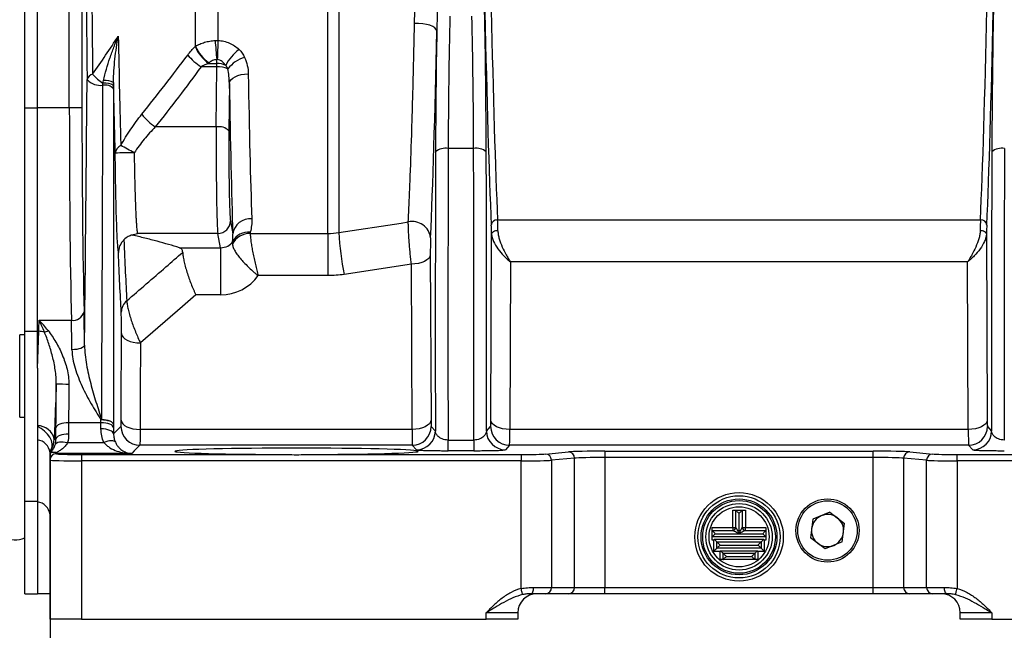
# Model space of a CAD drawing. Header units: millimetres. Extents: x 5 to 589, y 5 to 415.
# Tile 11 of 18: x 387 to 439, y 263 to 295. Entities that reach past the tile are written whole.
import ezdxf

# ---------------------------------------------------------------- set-up
doc = ezdxf.new("R2010")
doc.units = ezdxf.units.MM
doc.layers.add('QUOTE', color=1, linetype='Continuous')

msp = doc.modelspace()

# ---------------------------------------------------------------- linework, layer by layer
at = {"color": 7}
for p, q in [((403.749, 283.658), (403.749, 326.339)), ((404.327, 325.753), (404.327, 283.703)), ((387.766, 290.286), (387.766, 319.044)), ((388.433, 290.286), (388.433, 319.044)), ((390.117, 290.286), (390.117, 319.044)), ((390.783, 319.044), (390.783, 290.286)), ((396.778, 293.525), (396.778, 315.805)), ((397.957, 315.499), (397.957, 293.83)), ((396.756, 293.504), (396.778, 293.525)), ((397.894, 292.444), (397.067, 292.444)), ((397.485, 292.644), (397.464, 292.623)), ((397.464, 292.623), (397.894, 292.623)), ((397.867, 289.272), (397.894, 292.444)), ((397.894, 292.623), (397.897, 292.825)), ((397.894, 292.444), (397.894, 292.623)), ((398.555, 291.57), (398.534, 289.069)), ((387.766, 278.501), (387.766, 290.286)), ((387.766, 290.286), (388.433, 290.286)), ((388.433, 278.501), (388.433, 290.286)), ((390.117, 290.286), (388.433, 290.286)), ((390.783, 290.286), (390.117, 290.286)), ((397.867, 289.272), (394.649, 289.272)), ((411.437, 288.136), (410.096, 288.136)), ((398.612, 284.321), (398.74, 283.632)), ((412.703, 284.38), (438.164, 284.38)), ((397.945, 283.661), (393.707, 283.661)), ((398.086, 282.904), (397.945, 283.661)), ((399.654, 283.658), (403.749, 283.658)), ((403.749, 283.658), (403.749, 281.434)), ((412.342, 273.817), (412.384, 283.636)), ((438.482, 283.636), (438.524, 273.817)), ((392.709, 282.653), (392.691, 282.789)), ((395.929, 282.904), (398.086, 282.904)), ((398.086, 282.904), (398.086, 280.42)), ((409.153, 282.531), (409.19, 273.817)), ((408.154, 282.041), (404.617, 281.5)), ((408.191, 273.326), (408.154, 282.041)), ((413.38, 282.157), (413.342, 273.326)), ((437.486, 282.157), (413.38, 282.157)), ((437.524, 273.326), (437.486, 282.157)), ((403.749, 281.434), (400.07, 281.434)), ((398.086, 280.42), (396.788, 280.42)), ((388.528, 279.081), (390.226, 279.081)), ((387.766, 278.312), (387.5, 278.312)), ((387.5, 273.978), (387.5, 278.312)), ((387.766, 278.501), (388.433, 278.501)), ((387.766, 269.546), (387.766, 278.501)), ((388.506, 278.501), (388.433, 278.501)), ((388.433, 276.552), (388.506, 278.501)), ((388.433, 276.552), (388.433, 278.501)), ((387.5, 273.978), (387.766, 273.978)), ((391.785, 273.683), (390.081, 273.683)), ((388.433, 273.519), (388.433, 273.482)), ((408.191, 273.326), (393.849, 273.326)), ((409.201, 273.483), (409.421, 273.244)), ((412.112, 273.244), (412.332, 273.483)), ((437.524, 273.326), (413.342, 273.326)), ((438.534, 273.483), (438.754, 273.244)), ((388.433, 272.777), (388.433, 269.506)), ((390.021, 272.641), (391.944, 272.641)), ((410.089, 272.206), (410.089, 272.769)), ((410.089, 272.769), (411.444, 272.769)), ((411.444, 272.769), (411.444, 272.206)), ((389.433, 272.111), (389.433, 272.055)), ((408.201, 272.494), (393.838, 272.494)), ((408.421, 272.254), (408.201, 272.494)), ((411.444, 272.206), (410.089, 272.206)), ((413.332, 272.494), (413.112, 272.254)), ((437.534, 272.494), (413.332, 272.494)), ((415.221, 272.032), (416.434, 272.143)), ((418.357, 272.181), (432.509, 272.181)), ((418.357, 272.181), (418.357, 271.848)), ((432.509, 271.848), (432.509, 272.181)), ((434.432, 272.143), (435.645, 272.032)), ((437.754, 272.254), (437.534, 272.494)), ((389.1, 271.722), (389.1, 271.935)), ((389.1, 271.708), (389.1, 271.722)), ((389.1, 263.332), (389.1, 271.708)), ((389.433, 272.055), (389.433, 272.042)), ((393.405, 272.055), (389.433, 272.055)), ((390.766, 272.007), (390.766, 271.673)), ((390.766, 272.007), (401.124, 272.007)), ((413.939, 271.673), (390.766, 271.673)), ((390.766, 271.673), (390.766, 263.332)), ((403.075, 272.007), (413.939, 272.007)), ((413.939, 272.007), (413.939, 271.673)), ((413.939, 264.938), (413.939, 271.673)), ((416.754, 271.81), (415.541, 271.699)), ((415.541, 271.699), (415.541, 264.998)), ((416.754, 264.998), (416.754, 271.81)), ((418.357, 271.848), (418.357, 264.998)), ((432.509, 271.848), (418.357, 271.848)), ((432.509, 264.998), (432.509, 271.848)), ((435.325, 271.699), (434.112, 271.81)), ((434.112, 271.81), (434.112, 264.998)), ((435.325, 264.998), (435.325, 271.699)), ((436.928, 271.673), (436.928, 272.007)), ((436.928, 272.007), (447.791, 272.007)), ((436.928, 271.673), (436.928, 264.938)), ((460.1, 271.673), (436.928, 271.673)), ((387.766, 269.546), (388.433, 269.546)), ((387.766, 264.665), (387.766, 269.546)), ((388.433, 269.506), (388.433, 264.665)), ((425.1, 268.165), (425.1, 269.065)), ((425.1, 269.065), (425.266, 269.065)), ((425.266, 268.165), (425.266, 269.065)), ((425.266, 269.065), (425.6, 269.065)), ((425.6, 269.065), (425.6, 268.165)), ((425.6, 269.065), (425.766, 269.065)), ((425.766, 269.065), (425.766, 268.165)), ((430.223, 268.969), (429.321, 268.59)), ((430.223, 268.969), (431.002, 268.377)), ((425.433, 267.832), (425.433, 268.898)), ((429.321, 268.59), (429.197, 267.62)), ((424.016, 268.165), (425.1, 268.165)), ((424.016, 267.998), (424.016, 268.165)), ((424.016, 267.998), (425.1, 267.998)), ((424.016, 267.665), (424.016, 267.998)), ((425.1, 268.165), (425.266, 268.165)), ((425.1, 268.165), (425.1, 267.998)), ((425.6, 268.165), (425.766, 268.165)), ((425.766, 267.998), (425.766, 268.165)), ((425.766, 268.165), (426.85, 268.165)), ((425.766, 267.998), (426.85, 267.998)), ((426.85, 268.165), (426.85, 267.998)), ((426.85, 267.998), (426.85, 267.665)), ((430.879, 267.406), (431.002, 268.377)), ((426.85, 267.665), (424.016, 267.665)), ((424.016, 267.498), (424.016, 267.665)), ((424.1, 267.498), (424.016, 267.498)), ((424.1, 266.898), (424.1, 267.498)), ((426.733, 267.532), (424.133, 267.532)), ((424.183, 267.832), (425.433, 267.832)), ((425.433, 267.832), (426.683, 267.832)), ((426.766, 267.498), (426.766, 266.898)), ((426.85, 267.498), (426.766, 267.498)), ((426.85, 267.665), (426.85, 267.498)), ((429.976, 267.028), (429.197, 267.62)), ((430.879, 267.406), (429.976, 267.028)), ((424.433, 266.898), (424.1, 266.898)), ((424.266, 267.398), (426.6, 267.398)), ((424.266, 267.065), (424.266, 267.398)), ((426.6, 267.065), (424.266, 267.065)), ((424.433, 267.232), (426.433, 267.232)), ((424.433, 266.465), (424.433, 266.898)), ((424.466, 266.932), (426.4, 266.932)), ((426.433, 266.898), (426.433, 266.465)), ((426.766, 266.898), (426.433, 266.898)), ((426.6, 267.398), (426.6, 267.065)), ((424.6, 266.465), (424.433, 266.465)), ((424.6, 266.465), (424.6, 266.798)), ((424.6, 266.798), (426.266, 266.798)), ((426.266, 266.465), (424.6, 266.465)), ((424.766, 266.632), (426.1, 266.632)), ((426.266, 266.798), (426.266, 266.465)), ((426.433, 266.465), (426.266, 266.465)), ((414.602, 264.998), (415.541, 264.998)), ((415.541, 264.998), (416.754, 264.998)), ((416.754, 264.998), (418.357, 264.998)), ((418.357, 264.665), (418.357, 264.998)), ((418.357, 264.998), (432.509, 264.998)), ((432.509, 264.998), (434.112, 264.998)), ((432.509, 264.665), (432.509, 264.998)), ((434.112, 264.998), (435.325, 264.998)), ((435.325, 264.998), (436.264, 264.998)), ((387.766, 264.665), (388.433, 264.665)), ((415.221, 264.665), (414.469, 264.665)), ((416.434, 264.665), (415.221, 264.665)), ((418.357, 264.665), (416.434, 264.665)), ((432.509, 264.665), (418.357, 264.665)), ((434.432, 264.665), (432.509, 264.665)), ((435.645, 264.665), (434.432, 264.665)), ((436.397, 264.665), (435.645, 264.665)), ((390.766, 263.332), (389.1, 263.332)), ((390.766, 263.332), (412.1, 263.332)), ((413.766, 263.665), (412.1, 263.665)), ((412.1, 263.332), (412.1, 263.665)), ((413.766, 263.332), (412.1, 263.332)), ((413.766, 263.665), (413.766, 263.332)), ((438.766, 263.665), (437.1, 263.665)), ((437.1, 263.332), (437.1, 263.665)), ((438.766, 263.332), (437.1, 263.332)), ((438.766, 263.665), (438.766, 263.332)), ((438.766, 263.332), (460.1, 263.332))]:
    msp.add_line(p, q, dxfattribs=at)
at = {"color": 7, "flags": 128}
for points in [[(409.495, 294.317), (409.468, 294.404), (409.396, 294.487), (409.282, 294.563), (409.131, 294.628), (408.951, 294.679), (408.75, 294.713), (408.537, 294.73), (408.322, 294.728)], [(398.555, 291.57), (398.578, 291.666), (398.637, 291.758), (398.731, 291.844), (398.855, 291.919), (399.006, 291.982), (399.177, 292.029), (399.362, 292.058), (399.554, 292.07)], [(404.327, 283.703), (407.61, 284.204), (407.994, 284.263)], [(412.717, 283.802), (412.653, 283.798), (412.591, 283.787), (412.534, 283.772), (412.484, 283.751), (412.442, 283.726), (412.411, 283.698), (412.392, 283.668), (412.384, 283.636)], [(438.482, 283.636), (438.474, 283.668), (438.455, 283.698), (438.424, 283.726), (438.382, 283.751), (438.332, 283.772), (438.275, 283.787), (438.213, 283.798), (438.149, 283.802)], [(409.153, 282.531), (409.13, 282.435), (409.07, 282.343), (408.976, 282.259), (408.851, 282.185), (408.701, 282.124), (408.53, 282.079), (408.345, 282.051), (408.154, 282.041)], [(396.788, 280.42), (396.08, 279.806), (393.867, 277.886)], [(392.867, 278.376), (392.891, 278.28), (392.951, 278.189), (393.045, 278.104), (393.17, 278.03), (393.32, 277.97), (393.491, 277.924), (393.675, 277.896), (393.867, 277.886)], [(390.921, 277.77), (390.905, 277.724), (390.865, 277.679), (390.803, 277.638), (390.72, 277.601), (390.619, 277.571), (390.506, 277.549), (390.382, 277.534), (390.254, 277.529)], [(390.081, 273.683), (389.953, 273.678), (389.83, 273.663), (389.716, 273.639), (389.616, 273.606), (389.533, 273.566), (389.471, 273.521), (389.43, 273.471), (389.414, 273.419)], [(392.452, 273.584), (392.436, 273.632), (392.395, 273.679), (392.333, 273.721), (392.25, 273.758), (392.15, 273.788), (392.036, 273.81), (391.913, 273.824), (391.785, 273.829)], [(392.452, 273.419), (392.436, 273.471), (392.396, 273.521), (392.333, 273.566), (392.25, 273.606), (392.15, 273.639), (392.036, 273.663), (391.913, 273.678), (391.785, 273.683)], [(392.452, 273.584), (392.437, 273.634), (392.399, 273.682), (392.341, 273.726), (392.263, 273.765), (392.169, 273.798), (392.062, 273.823), (391.946, 273.839), (391.823, 273.847)], [(392.849, 273.815), (392.873, 273.719), (392.933, 273.628), (393.027, 273.543), (393.152, 273.47), (393.302, 273.409), (393.473, 273.364), (393.657, 273.336), (393.849, 273.326)], [(409.19, 273.817), (409.167, 273.721), (409.107, 273.629), (409.013, 273.545), (408.888, 273.47), (408.738, 273.41), (408.567, 273.364), (408.383, 273.336), (408.191, 273.326)], [(413.342, 273.326), (413.15, 273.336), (412.965, 273.364), (412.795, 273.41), (412.644, 273.47), (412.52, 273.545), (412.426, 273.629), (412.366, 273.721), (412.342, 273.817)], [(438.524, 273.817), (438.5, 273.721), (438.44, 273.629), (438.346, 273.545), (438.222, 273.47), (438.071, 273.41), (437.901, 273.364), (437.716, 273.336), (437.524, 273.326)], [(389.154, 272.27), (389.209, 272.407), (389.218, 272.565), (389.18, 272.736), (389.097, 272.912), (388.973, 273.083), (388.816, 273.24), (388.633, 273.375), (388.433, 273.482)], [(392.452, 273.09), (392.436, 273.142), (392.396, 273.192), (392.333, 273.238), (392.25, 273.278), (392.15, 273.311), (392.036, 273.335), (391.913, 273.35), (391.785, 273.355)], [(392.452, 273.09), (392.485, 273.124), (392.692, 273.333), (392.838, 273.482)], [(389.381, 272.55), (389.407, 272.592), (389.452, 272.627), (389.516, 272.653), (389.596, 272.67), (389.69, 272.678), (389.794, 272.675), (389.906, 272.663), (390.021, 272.641)], [(390.081, 273.081), (389.953, 273.076), (389.83, 273.061), (389.716, 273.037), (389.616, 273.004), (389.533, 272.964), (389.471, 272.918), (389.43, 272.868), (389.414, 272.815)], [(392.544, 272.656), (392.513, 272.689), (392.466, 272.712), (392.404, 272.726), (392.329, 272.729), (392.243, 272.722), (392.148, 272.704), (392.048, 272.677), (391.944, 272.641)], [(393.838, 272.494), (393.545, 272.197), (393.405, 272.055)], [(425.266, 269.065), (425.27, 269.062), (425.279, 269.052), (425.294, 269.037), (425.315, 269.016), (425.34, 268.991), (425.369, 268.962), (425.401, 268.931), (425.433, 268.898)], [(425.433, 268.898), (425.466, 268.931), (425.497, 268.962), (425.526, 268.991), (425.551, 269.016), (425.572, 269.037), (425.587, 269.052), (425.596, 269.062), (425.6, 269.065)], [(424.016, 267.998), (424.019, 267.996), (424.026, 267.988), (424.039, 267.976), (424.055, 267.959), (424.076, 267.939), (424.1, 267.915), (424.126, 267.889), (424.154, 267.86), (424.183, 267.832)], [(425.433, 267.832), (425.368, 267.864), (425.305, 267.895), (425.248, 267.924), (425.197, 267.949), (425.156, 267.97), (425.125, 267.986), (425.106, 267.995), (425.1, 267.998)], [(425.266, 268.165), (425.27, 268.158), (425.279, 268.139), (425.294, 268.109), (425.315, 268.067), (425.34, 268.017), (425.369, 267.959), (425.401, 267.897), (425.433, 267.832)], [(425.433, 267.832), (425.466, 267.897), (425.497, 267.959), (425.526, 268.017), (425.551, 268.067), (425.572, 268.109), (425.587, 268.139), (425.596, 268.158), (425.6, 268.165)], [(425.766, 267.998), (425.761, 267.996), (425.746, 267.988), (425.722, 267.976), (425.688, 267.959), (425.647, 267.939), (425.6, 267.915), (425.547, 267.889), (425.491, 267.86), (425.433, 267.832)], [(426.683, 267.832), (426.716, 267.864), (426.747, 267.895), (426.776, 267.924), (426.801, 267.949), (426.822, 267.97), (426.837, 267.986), (426.846, 267.995), (426.85, 267.998)], [(424.016, 267.665), (424.02, 267.668), (424.029, 267.678), (424.044, 267.693), (424.065, 267.714), (424.09, 267.739), (424.119, 267.768), (424.151, 267.799), (424.183, 267.832)], [(424.133, 267.532), (424.122, 267.521), (424.111, 267.509), (424.1, 267.498)], [(424.133, 267.532), (424.164, 267.5), (424.193, 267.472), (424.218, 267.447), (424.238, 267.426), (424.254, 267.411), (424.263, 267.401), (424.266, 267.398)], [(426.733, 267.532), (426.702, 267.5), (426.673, 267.472), (426.648, 267.447), (426.628, 267.426), (426.612, 267.411), (426.603, 267.401), (426.6, 267.398)], [(426.85, 267.665), (426.847, 267.667), (426.84, 267.675), (426.827, 267.687), (426.811, 267.704), (426.79, 267.724), (426.766, 267.748), (426.74, 267.775), (426.712, 267.803), (426.683, 267.832)], [(426.766, 267.498), (426.755, 267.509), (426.744, 267.521), (426.733, 267.532)], [(424.266, 267.065), (424.263, 267.062), (424.254, 267.052), (424.238, 267.037), (424.218, 267.016), (424.192, 266.991), (424.163, 266.962), (424.132, 266.931), (424.1, 266.898)], [(424.266, 267.398), (424.27, 267.395), (424.279, 267.386), (424.294, 267.37), (424.315, 267.349), (424.34, 267.324), (424.369, 267.295), (424.401, 267.264), (424.433, 267.232)], [(424.266, 267.065), (424.27, 267.068), (424.279, 267.078), (424.294, 267.093), (424.315, 267.114), (424.34, 267.139), (424.369, 267.168), (424.401, 267.199), (424.433, 267.232)], [(424.433, 266.898), (424.444, 266.909), (424.455, 266.921), (424.466, 266.932)], [(424.6, 266.798), (424.597, 266.801), (424.587, 266.811), (424.572, 266.826), (424.551, 266.847), (424.526, 266.872), (424.497, 266.9), (424.466, 266.932)], [(426.4, 266.932), (426.369, 266.9), (426.34, 266.872), (426.315, 266.847), (426.294, 266.826), (426.279, 266.811), (426.27, 266.801), (426.266, 266.798)], [(426.4, 266.932), (426.411, 266.921), (426.422, 266.909), (426.433, 266.898)], [(426.433, 267.232), (426.466, 267.264), (426.497, 267.295), (426.526, 267.324), (426.551, 267.349), (426.572, 267.37), (426.587, 267.386), (426.596, 267.395), (426.6, 267.398)], [(426.6, 267.065), (426.597, 267.067), (426.59, 267.075), (426.577, 267.087), (426.561, 267.104), (426.54, 267.124), (426.516, 267.148), (426.49, 267.175), (426.462, 267.203), (426.433, 267.232)], [(426.6, 267.065), (426.603, 267.062), (426.612, 267.052), (426.628, 267.037), (426.649, 267.016), (426.674, 266.991), (426.703, 266.962), (426.734, 266.931), (426.766, 266.898)], [(424.6, 266.798), (424.603, 266.795), (424.612, 266.786), (424.628, 266.77), (424.649, 266.749), (424.674, 266.724), (424.703, 266.695), (424.734, 266.664), (424.766, 266.632)], [(424.6, 266.465), (424.603, 266.468), (424.612, 266.478), (424.628, 266.493), (424.649, 266.514), (424.674, 266.539), (424.703, 266.568), (424.734, 266.599), (424.766, 266.632)], [(426.1, 266.632), (426.132, 266.664), (426.163, 266.695), (426.192, 266.724), (426.218, 266.749), (426.238, 266.77), (426.254, 266.786), (426.263, 266.795), (426.266, 266.798)], [(426.266, 266.465), (426.264, 266.467), (426.256, 266.475), (426.244, 266.487), (426.227, 266.504), (426.207, 266.524), (426.183, 266.548), (426.157, 266.575), (426.129, 266.603), (426.1, 266.632)], [(414.019, 264.62), (414.015, 264.635), (414.009, 264.658), (414.001, 264.691), (413.991, 264.731), (413.979, 264.777), (413.966, 264.828), (413.953, 264.882), (413.939, 264.938)], [(414.469, 264.665), (414.495, 264.671), (414.52, 264.69), (414.543, 264.721), (414.563, 264.763), (414.58, 264.813), (414.592, 264.871), (414.599, 264.933), (414.602, 264.998)], [(436.397, 264.665), (436.371, 264.671), (436.346, 264.69), (436.323, 264.721), (436.303, 264.763), (436.286, 264.813), (436.274, 264.871), (436.267, 264.933), (436.264, 264.998)], [(436.848, 264.62), (436.851, 264.635), (436.857, 264.658), (436.865, 264.691), (436.875, 264.731), (436.887, 264.777), (436.9, 264.828), (436.913, 264.882), (436.928, 264.938)]]:
    msp.add_lwpolyline(points, dxfattribs=at)
at = {"color": 7}
for centre, radius in [((425.433, 267.665), 2.333), ((425.433, 267.665), 2.167), ((425.433, 267.665), 2), ((425.433, 267.665), 1.917), ((430.1, 267.998), 1.667), ((430.1, 267.998), 1.567), ((425.433, 267.665), 1.75), ((425.433, 267.665), 1.583)]:
    msp.add_circle(centre, radius, dxfattribs=at)
for centre, radius, start, end in [((398.635, 294.288), 2.036, 202.6459, 234.8613), ((398.657, 294.309), 2.036, 202.6583, 234.8674), ((413.367, 294.702), 15.583, 183.2157, 186.9163), ((449.724, 291.496), 51.82, 177.4177, 178.5277), ((398.756, 295.087), 3.137, 220.1823, 237.4126), ((400.512, 291.439), 2.4, 127.0287, 153.5811), ((399.814, 291.331), 1.668, 105.7574, 143.0922), ((397.9, 291.647), 0.977, 61.715, 90.3785), ((397.945, 291.109), 1.336, 66.346, 92.1893), ((391.446, 291.657), 0.407, 104.2347, 164.647), ((393.528, 294), 2.925, 221.7616, 235.9811), ((391.751, 292.419), 0.956, 223.1587, 278.4725), ((392.004, 290.744), 0.839, 57.8989, 97.7003), ((391.99, 290.844), 0.637, 43.7246, 98.9043), ((392.026, 290.819), 0.904, 62.076, 96.6535), ((396.432, 291.862), 3.145, 217.6417, 235.4575), ((398.008, 288.537), 0.748, 45.3139, 100.8098), ((393.05, 287.825), 0.516, 115.0961, 172.5398), ((357.081, 221.156), 76.061, 61.35942, 61.9646), ((393.543, 260.75), 27.16, 90.0106, 92.1199), ((409.945, 287.36), 0.791, 79.0057, 130.6931), ((411.588, 287.36), 0.791, 49.3067, 100.9945), ((439.279, 287.36), 0.791, 79.0055, 130.6933), ((397.946, 284.327), 0.666, 269.9751, 359.4842), ((399.667, 283.503), 0.935, 85.515, 172.0888), ((408.2, 283.31), 0.975, 7.1887, 102.2024), ((412.682, 284.065), 0.315, 86.3437, 173.9647), ((438.184, 284.065), 0.315, 6.0353, 93.6563), ((399.639, 282.624), 1.035, 89.2083, 152.9671), ((399.533, 282.818), 0.91, 82.0202, 152.5295), ((418.992, 284.509), 14.687, 183.1448, 191.8222), ((393.663, 279.481), 0.81, 129.6839, 178.596), ((390.306, 279.682), 0.606, 262.3999, 345.4407), ((388.481, 277.107), 1.394, 76.7457, 88.9769), ((388.554, 279.448), 1.015, 284.0727, 295.8973), ((389.385, 226.572), 49.135, 89.1731, 89.9502), ((392.59, 272.163), 1.85, 114.47, 115.7769), ((388.457, 272.643), 0.877, 10.8142, 91.5626), ((393.839, 273.494), 1, 180.7171, 269.9547), ((408.2, 273.494), 1, 270.0408, 359.3966), ((408.42, 273.254), 1, 270.0408, 359.3967), ((413.112, 273.254), 1, 180.6033, 269.9591), ((413.332, 273.494), 1, 180.6034, 269.9592), ((437.534, 273.494), 1, 270.0408, 359.3966), ((437.754, 273.254), 1, 270.0409, 359.3967), ((388.332, 272.009), 0.774, 7.4799, 82.5203), ((388.318, 272.819), 1, 326.7202, 359.3314), ((416.425, 271.814), 0.33, 359.3899, 88.3842), ((434.441, 271.814), 0.33, 91.6158, 180.6101), ((389.433, 271.722), 0.333, 89.9898, 179.9906), ((389.433, 271.708), 0.333, 89.9899, 179.9908), ((415.211, 271.702), 0.33, 359.3896, 88.3849), ((435.655, 271.702), 0.33, 91.6151, 180.6104), ((388.332, 268.739), 0.774, 7.4799, 82.5203), ((430.1, 267.998), 0.847, 112.7586, 172.7586), ((430.1, 267.998), 0.847, 52.7586, 112.7586), ((430.1, 267.998), 0.847, 352.7586, 52.7586), ((425.1, 268.165), 0.167, 270, 0), ((425.766, 268.165), 0.167, 180, 270), ((430.1, 267.998), 0.847, 172.7586, 232.7586), ((387.268, 268.667), 1.165, 239.2941, 295.3251), ((430.1, 267.998), 0.847, 292.7586, 352.7586), ((430.1, 267.998), 0.847, 232.7586, 292.7586), ((415.214, 264.992), 0.327, 271.1442, 1.101), ((416.427, 264.992), 0.327, 271.1441, 1.101), ((434.439, 264.992), 0.327, 178.899, 268.8559), ((435.652, 264.992), 0.327, 178.899, 268.8558), ((414.766, 263.665), 1, 90, 180), ((436.1, 263.665), 1, 0, 90)]:
    msp.add_arc(centre, radius, start, end, dxfattribs=at)
for centre, major_axis, ratio, start_param, end_param in [((391.793, 304.665), (0, 31.044), 0.026195, 1.017735, 1.999333), ((412.833, 304.665), (-0.241, 24.333), 0.024625, 1.958158, 2.556218), ((438.033, 304.665), (0.241, 24.333), 0.024625, 3.726967, 4.325027), ((410.374, 290.885), (0.104, 10), 0.025912, 1.133874, 1.84946), ((411.159, 290.885), (-0.104, 10), 0.025912, 4.433726, 5.149311), ((411.825, 290.891), (-0.104, 10.667), 0.024293, 4.433758, 5.149344), ((412.499, 304.662), (-0.241, 24.667), 0.024293, 1.958164, 2.556224), ((438.367, 304.662), (0.241, 24.667), 0.024293, 3.726961, 4.325021), ((439.041, 290.891), (0.104, 10.667), 0.024293, 1.133841, 1.849427), ((409.03, 304.611), (0.249, 25.478), 0.024293, 3.731224, 4.296701), ((409.707, 290.891), (0.104, 10.667), 0.024293, 1.244057, 1.849427), ((400.147, 304.665), (0, 25.167), 0.027226, 2.094924, 2.504451), ((387.062, 339.117), (0, 159.609), 0.026186, 4.317877, 4.411181), ((399.148, 304.665), (0, 26.167), 0.026186, 2.094924, 2.504451), ((390.536, 290.286), (0, 16.667), 0.025138, 1.570796, 2.308055), ((391.202, 290.286), (0, 16), 0.026186, 1.570796, 2.308055), ((397.959, 287.952), (0, 4.333), 0.022157, 1.26144, 3.001966), ((398.625, 287.952), (0, 3.667), 0.026186, 1.26144, 3.001966), ((411.921, 314.25), (0.935, 95.667), 0.024293, 1.849427, 2.014016), ((412.588, 314.243), (0.935, 95), 0.024463, 1.84943, 2.022821), ((408.945, 314.243), (-0.935, 95), 0.024463, 4.260365, 4.433755), ((409.612, 314.25), (-0.935, 95.667), 0.024293, 4.269169, 4.433758), ((441.254, 314.25), (0.935, 95.667), 0.024293, 1.849427, 2.014016), ((441.921, 314.243), (0.935, 95), 0.024463, 1.84943, 2.022821), ((412.362, 282.987), (-0.013, 1.333), 0.024293, 5.220722, 5.697817), ((412.696, 282.99), (-0.013, 1.667), 0.019435, 5.220807, 5.697903), ((438.171, 282.99), (0.013, 1.667), 0.019435, 0.585283, 1.062378), ((438.504, 282.987), (0.013, 1.333), 0.024293, 0.585368, 1.062464), ((398.111, 283.433), (0.668, 0.036), 0.790298, 4.633763, 5.838591), ((398.111, 282.599), (2.328, 0.177), 0.932931, 4.631315, 5.637839), ((390.782, 275.72), (0, 5.667), 0.026186, 5.082501, 5.449648), ((390.116, 275.72), (0, 5), 0.029677, 5.082501, 5.449648), ((409.208, 274.15), (0.007, 0.667), 0.024293, 2.094633, 3.11565), ((412.325, 274.15), (-0.007, 0.667), 0.024293, 3.167535, 4.188553), ((438.541, 274.15), (0.007, 0.667), 0.024293, 2.094633, 3.11565), ((408.208, 274.16), (0.007, 1.667), 0.009718, 2.094433, 3.115451), ((413.325, 274.16), (-0.007, 1.667), 0.009718, 3.167735, 4.188752), ((437.541, 274.16), (0.007, 1.667), 0.009718, 2.094433, 3.115451), ((402.1, 272.173), (6.417, 0), 0.026186, 4.865031, 10.842932), ((418.357, 272.129), (2, 0), 0.026186, 1.570796, 2.863418), ((432.509, 272.129), (2, 0), 0.026186, 0.278175, 1.570796), ((390.766, 271.708), (1.667, 0), 0.020949, 3.141593, 4.712389), ((390.766, 272.042), (1.333, 0), 0.026186, 3.141593, 4.712389), ((413.939, 272.042), (1.333, 0), 0.026186, 4.712389, 6.00501), ((413.939, 271.708), (1.667, 0), 0.020949, 4.712389, 6.00501), ((418.357, 271.796), (1.667, 0), 0.031423, 1.570796, 2.863418), ((432.509, 271.796), (1.667, 0), 0.031423, 0.278175, 1.570796), ((436.928, 271.708), (1.667, 0), 0.020949, 3.419768, 4.712389), ((436.928, 272.042), (1.333, 0), 0.026186, 3.419768, 4.712389)]:
    msp.add_ellipse(centre, major_axis=major_axis, ratio=ratio, start_param=start_param, end_param=end_param, dxfattribs=at)
for points, knots in [([(391.394, 320.609), (391.385, 320.077), (391.377, 319.535), (391.361, 318.433), (391.353, 317.874), (391.333, 316.179), (391.321, 315.022), (391.306, 313.248), (391.301, 312.65), (391.295, 311.742), (391.293, 311.438), (391.289, 310.827), (391.288, 310.522), (391.28, 308.993), (391.276, 307.766), (391.272, 305.304), (391.272, 304.07), (391.275, 302.521), (391.275, 302.211), (391.277, 301.591), (391.278, 301.28), (391.281, 300.35), (391.283, 299.735), (391.292, 297.905), (391.3, 296.706), (391.32, 294.348), (391.332, 293.189), (391.346, 292.052)], [0, 0, 0, 0, 0.0625, 0.0625, 0.125, 0.125, 0.25, 0.25, 0.3125, 0.3125, 0.34375, 0.34375, 0.375, 0.375, 0.5, 0.5, 0.625, 0.625, 0.65625, 0.65625, 0.6875, 0.6875, 0.75, 0.75, 0.875, 0.875, 1, 1, 1, 1]), ([(407.994, 284.263), (408.009, 284.586), (408.024, 284.926), (408.047, 285.461), (408.055, 285.644), (408.07, 286.015), (408.077, 286.205), (408.114, 287.168), (408.143, 287.993), (408.184, 289.312), (408.198, 289.765), (408.218, 290.466), (408.224, 290.702), (408.237, 291.183), (408.244, 291.427), (408.276, 292.66), (408.3, 293.678), (408.322, 294.728)], [0, 0, 0, 0, 0.125, 0.125, 0.1875, 0.1875, 0.25, 0.25, 0.5, 0.5, 0.625, 0.625, 0.6875, 0.6875, 0.75, 0.75, 1, 1, 1, 1]), ([(391.921, 291.717), (391.963, 291.917), (392.014, 292.115), (392.128, 292.509), (392.191, 292.705), (392.325, 293.095), (392.395, 293.289), (392.543, 293.676), (392.62, 293.87), (392.699, 294.061)], [0, 0, 0, 0, 0.25, 0.25, 0.5, 0.5, 0.75, 0.75, 1, 1, 1, 1]), ([(392.449, 291.618), (392.447, 291.826), (392.455, 292.032), (392.481, 292.441), (392.5, 292.645), (392.545, 293.052), (392.571, 293.255), (392.631, 293.659), (392.664, 293.861), (392.699, 294.061)], [0, 0, 0, 0, 0.25, 0.25, 0.5, 0.5, 0.75, 0.75, 1, 1, 1, 1]), ([(392.699, 294.061), (392.718, 293.043), (392.739, 292.052), (392.772, 290.608), (392.783, 290.132), (392.807, 289.199), (392.819, 288.741), (392.831, 288.291)], [0, 0, 0, 0, 0.5, 0.5, 0.75, 0.75, 1, 1, 1, 1]), ([(396.778, 293.525), (396.847, 293.568), (396.92, 293.607), (397.077, 293.676), (397.162, 293.707), (397.338, 293.759), (397.428, 293.779), (397.615, 293.811), (397.711, 293.822), (397.809, 293.827)], [0, 0, 0, 0, 0.25, 0.25, 0.5, 0.5, 0.75, 0.75, 1, 1, 1, 1]), ([(397.957, 293.83), (398.063, 293.827), (398.166, 293.813), (398.369, 293.767), (398.47, 293.734), (398.659, 293.652), (398.748, 293.602), (398.917, 293.489), (398.995, 293.425), (399.067, 293.355)], [0, 0, 0, 0, 0.25, 0.25, 0.5, 0.5, 0.75, 0.75, 1, 1, 1, 1]), ([(399.362, 292.936), (399.424, 292.796), (399.471, 292.652), (399.535, 292.363), (399.552, 292.217), (399.554, 292.07)], [0, 0, 0, 0, 0.5, 0.5, 1, 1, 1, 1]), ([(397.897, 292.825), (397.817, 292.818), (397.741, 292.798), (397.6, 292.735), (397.538, 292.694), (397.485, 292.644)], [0, 0, 0, 0, 0.5, 0.5, 1, 1, 1, 1]), ([(398.363, 292.507), (398.314, 292.589), (398.255, 292.664), (398.145, 292.752), (398.103, 292.777), (398.016, 292.814), (397.969, 292.825), (397.921, 292.827)], [0, 0, 0, 0, 0.5, 0.5, 0.75, 0.75, 1, 1, 1, 1]), ([(398.555, 291.57), (398.554, 291.698), (398.548, 291.825), (398.524, 292.08), (398.506, 292.207), (398.481, 292.333)], [0, 0, 0, 0, 0.5, 0.5, 1, 1, 1, 1]), ([(392.831, 288.291), (392.995, 288.588), (393.171, 288.872), (393.542, 289.422), (393.737, 289.686), (393.942, 289.942)], [0, 0, 0, 0, 0.5, 0.5, 1, 1, 1, 1]), ([(394.649, 289.272), (394.447, 289.064), (394.252, 288.847), (393.881, 288.394), (393.705, 288.158), (393.538, 287.91)], [0, 0, 0, 0, 0.5, 0.5, 1, 1, 1, 1]), ([(392.691, 282.789), (392.689, 282.802), (392.679, 282.873), (392.66, 283.144), (392.634, 283.638), (392.608, 284.296), (392.585, 285.075), (392.567, 285.876), (392.552, 286.736), (392.543, 287.418), (392.54, 287.805), (392.539, 287.891)], [0, 0, 0, 0, 0.02852, 0.157411, 0.286301, 0.447243, 0.576083, 0.704922, 0.833769, 0.962616, 1, 1, 1, 1]), ([(393.538, 287.91), (393.54, 287.781), (393.541, 287.652), (393.545, 287.396), (393.547, 287.269), (393.554, 286.893), (393.559, 286.648), (393.567, 286.287), (393.57, 286.168), (393.576, 285.937), (393.58, 285.825), (393.59, 285.497), (393.597, 285.291), (393.609, 285), (393.613, 284.906), (393.621, 284.729), (393.625, 284.644), (393.633, 284.484), (393.637, 284.407), (393.646, 284.266), (393.65, 284.2), (393.663, 284.018), (393.672, 283.917), (393.685, 283.796), (393.69, 283.761), (393.699, 283.703), (393.703, 283.679), (393.707, 283.661)], [0, 0, 0, 0, 0.0625, 0.0625, 0.125, 0.125, 0.25, 0.25, 0.3125, 0.3125, 0.375, 0.375, 0.5, 0.5, 0.5625, 0.5625, 0.625, 0.625, 0.6875, 0.6875, 0.75, 0.75, 0.875, 0.875, 0.9375, 0.9375, 1, 1, 1, 1]), ([(408.154, 282.041), (408.142, 282.132), (408.131, 282.227), (408.11, 282.423), (408.1, 282.526), (408.08, 282.733), (408.07, 282.837), (408.053, 283.046), (408.045, 283.151), (408.03, 283.355), (408.024, 283.454), (408.012, 283.645), (408.007, 283.738), (408, 283.91), (407.997, 283.99), (407.994, 284.137), (407.993, 284.204), (407.994, 284.263)], [0, 0, 0, 0, 0.125, 0.125, 0.25, 0.25, 0.375, 0.375, 0.5, 0.5, 0.625, 0.625, 0.75, 0.75, 0.875, 0.875, 1, 1, 1, 1]), ([(393.433, 283.575), (393.364, 283.554), (393.294, 283.528), (393.147, 283.451), (393.069, 283.4), (392.996, 283.327)], [0, 0, 0, 0, 0.5, 0.5, 1, 1, 1, 1]), ([(395.929, 282.904), (395.558, 283.018), (395.161, 283.131), (394.535, 283.299), (394.32, 283.355), (393.883, 283.465), (393.66, 283.52), (393.433, 283.575)], [0, 0, 0, 0, 0.5, 0.5, 0.75, 0.75, 1, 1, 1, 1]), ([(399.654, 283.658), (399.655, 283.599), (399.66, 283.532), (399.675, 283.384), (399.685, 283.302), (399.709, 283.128), (399.724, 283.036), (399.757, 282.842), (399.776, 282.742), (399.815, 282.538), (399.837, 282.433), (399.881, 282.225), (399.904, 282.122), (399.951, 281.917), (399.975, 281.815), (400.011, 281.668), (400.022, 281.62), (400.046, 281.525), (400.058, 281.479), (400.07, 281.434)], [0, 0, 0, 0, 0.125, 0.125, 0.25, 0.25, 0.375, 0.375, 0.5, 0.5, 0.625, 0.625, 0.75, 0.75, 0.875, 0.875, 0.9375, 0.9375, 1, 1, 1, 1]), ([(412.384, 283.636), (412.386, 283.572), (412.396, 283.507), (412.431, 283.374), (412.455, 283.306), (412.546, 283.102), (412.627, 282.97), (412.816, 282.711), (412.921, 282.59), (413.088, 282.418), (413.146, 282.362), (413.233, 282.283), (413.262, 282.257), (413.321, 282.206), (413.351, 282.181), (413.38, 282.157)], [0, 0, 0, 0, 0.125, 0.125, 0.25, 0.25, 0.5, 0.5, 0.75, 0.75, 0.875, 0.875, 0.9375, 0.9375, 1, 1, 1, 1]), ([(412.717, 283.802), (412.719, 283.733), (412.726, 283.663), (412.751, 283.521), (412.768, 283.448), (412.831, 283.229), (412.886, 283.085), (413.012, 282.799), (413.081, 282.663), (413.19, 282.466), (413.227, 282.402), (413.303, 282.277), (413.342, 282.215), (413.38, 282.157)], [0, 0, 0, 0, 0.125, 0.125, 0.25, 0.25, 0.5, 0.5, 0.75, 0.75, 0.875, 0.875, 1, 1, 1, 1]), ([(438.149, 283.802), (438.147, 283.733), (438.14, 283.663), (438.115, 283.521), (438.098, 283.448), (438.035, 283.229), (437.98, 283.085), (437.854, 282.799), (437.785, 282.663), (437.676, 282.466), (437.639, 282.402), (437.563, 282.277), (437.524, 282.215), (437.486, 282.157)], [0, 0, 0, 0, 0.125, 0.125, 0.25, 0.25, 0.5, 0.5, 0.75, 0.75, 0.875, 0.875, 1, 1, 1, 1]), ([(438.482, 283.636), (438.48, 283.572), (438.47, 283.507), (438.435, 283.374), (438.411, 283.306), (438.32, 283.102), (438.24, 282.97), (438.05, 282.711), (437.945, 282.59), (437.778, 282.418), (437.72, 282.362), (437.633, 282.283), (437.604, 282.257), (437.545, 282.206), (437.515, 282.181), (437.486, 282.157)], [0, 0, 0, 0, 0.125, 0.125, 0.25, 0.25, 0.5, 0.5, 0.75, 0.75, 0.875, 0.875, 0.9375, 0.9375, 1, 1, 1, 1]), ([(392.996, 283.327), (392.904, 283.235), (392.833, 283.13), (392.759, 282.956), (392.741, 282.896), (392.722, 282.806), (392.718, 282.776), (392.711, 282.714), (392.71, 282.683), (392.709, 282.653)], [0, 0, 0, 0, 0.5, 0.5, 0.75, 0.75, 0.875, 0.875, 1, 1, 1, 1]), ([(398.717, 283.094), (398.723, 283.038), (398.738, 282.979), (398.784, 282.854), (398.816, 282.788), (398.895, 282.653), (398.942, 282.583), (399.05, 282.439), (399.109, 282.366), (399.238, 282.219), (399.308, 282.143), (399.453, 281.995), (399.527, 281.921), (399.68, 281.775), (399.759, 281.703), (399.876, 281.599), (399.915, 281.565), (399.993, 281.498), (400.032, 281.465), (400.07, 281.434)], [0, 0, 0, 0, 0.125, 0.125, 0.25, 0.25, 0.375, 0.375, 0.5, 0.5, 0.625, 0.625, 0.75, 0.75, 0.875, 0.875, 0.9375, 0.9375, 1, 1, 1, 1]), ([(409.167, 283.432), (409.165, 283.384), (409.163, 283.323), (409.16, 283.218), (409.159, 283.181), (409.157, 283.103), (409.157, 283.063), (409.156, 282.98), (409.155, 282.938), (409.154, 282.853), (409.154, 282.811), (409.153, 282.685), (409.153, 282.605), (409.153, 282.531)], [0, 0, 0, 0, 0.25, 0.25, 0.375, 0.375, 0.5, 0.5, 0.625, 0.625, 0.75, 0.75, 1, 1, 1, 1]), ([(393.145, 280.104), (393.834, 280.701), (394.522, 281.297), (395.21, 281.893), (395.506, 282.149), (395.802, 282.405), (396.097, 282.661)], [0.00123363, 0.00123363, 0.00123363, 0.00123363, 0.01, 0.01, 0.01, 0.01376672, 0.01376672, 0.01376672, 0.01376672]), ([(396.097, 282.661), (396.095, 282.727), (396.079, 282.78), (396.035, 282.84), (396.017, 282.858), (395.977, 282.885), (395.954, 282.896), (395.929, 282.904)], [0, 0, 0, 0, 0.5, 0.5, 0.75, 0.75, 1, 1, 1, 1]), ([(396.097, 282.661), (396.099, 282.601), (396.106, 282.533), (396.127, 282.382), (396.143, 282.297), (396.181, 282.118), (396.204, 282.024), (396.257, 281.827), (396.287, 281.724), (396.351, 281.518), (396.386, 281.414), (396.46, 281.204), (396.498, 281.101), (396.578, 280.897), (396.619, 280.796), (396.682, 280.651), (396.703, 280.603), (396.745, 280.51), (396.767, 280.464), (396.788, 280.42)], [0, 0, 0, 0, 0.125, 0.125, 0.25, 0.25, 0.375, 0.375, 0.5, 0.5, 0.625, 0.625, 0.75, 0.75, 0.875, 0.875, 0.9375, 0.9375, 1, 1, 1, 1]), ([(393.145, 280.104), (393.148, 280.046), (393.156, 279.979), (393.181, 279.829), (393.197, 279.747), (393.238, 279.57), (393.263, 279.476), (393.318, 279.281), (393.35, 279.179), (393.417, 278.975), (393.453, 278.872), (393.529, 278.666), (393.57, 278.561), (393.652, 278.359), (393.694, 278.261), (393.779, 278.069), (393.823, 277.975), (393.867, 277.886)], [0, 0, 0, 0, 0.125, 0.125, 0.25, 0.25, 0.375, 0.375, 0.5, 0.5, 0.625, 0.625, 0.75, 0.75, 0.875, 0.875, 1, 1, 1, 1]), ([(392.867, 278.376), (392.868, 278.466), (392.868, 278.56), (392.867, 278.757), (392.866, 278.861), (392.865, 279.016), (392.864, 279.068), (392.863, 279.17), (392.862, 279.219), (392.86, 279.315), (392.858, 279.359), (392.856, 279.439), (392.854, 279.474), (392.853, 279.501)], [0, 0, 0, 0, 0.25, 0.25, 0.5, 0.5, 0.625, 0.625, 0.75, 0.75, 0.875, 0.875, 1, 1, 1, 1]), ([(389.428, 275.707), (389.432, 275.967), (389.41, 276.222), (389.338, 276.713), (389.288, 276.95), (389.172, 277.41), (389.106, 277.632), (388.999, 277.953), (388.962, 278.058), (388.884, 278.264), (388.844, 278.365), (388.8, 278.464)], [0, 0, 0, 0, 0.25, 0.25, 0.5, 0.5, 0.75, 0.75, 0.875, 0.875, 1, 1, 1, 1]), ([(388.997, 278.535), (389.071, 278.441), (389.141, 278.344), (389.276, 278.142), (389.341, 278.039), (389.466, 277.825), (389.526, 277.715), (389.64, 277.489), (389.695, 277.372), (389.847, 277.013), (389.934, 276.765), (390.028, 276.377), (390.053, 276.243), (390.087, 275.974), (390.096, 275.839), (390.094, 275.702)], [0, 0, 0, 0, 0.125, 0.125, 0.25, 0.25, 0.375, 0.375, 0.5, 0.5, 0.75, 0.75, 0.875, 0.875, 1, 1, 1, 1]), ([(392.849, 273.815), (392.851, 274.392), (392.853, 274.969), (392.856, 275.547), (392.859, 276.49), (392.863, 277.433), (392.867, 278.376)], [0, 0, 0, 0, 0.006, 0.006, 0.006, 0.01579924, 0.01579924, 0.01579924, 0.01579924]), ([(390.254, 277.529), (390.256, 277.366), (390.274, 277.203), (390.333, 276.877), (390.374, 276.713), (390.523, 276.22), (390.651, 275.903), (390.94, 275.281), (391.102, 274.975), (391.436, 274.387), (391.61, 274.104), (391.785, 273.829)], [0, 0, 0, 0, 0.125, 0.125, 0.25, 0.25, 0.5, 0.5, 0.75, 0.75, 1, 1, 1, 1]), ([(390.921, 277.77), (390.921, 277.598), (390.933, 277.427), (390.969, 277.085), (390.994, 276.914), (391.083, 276.404), (391.159, 276.071), (391.33, 275.415), (391.424, 275.091), (391.62, 274.459), (391.721, 274.15), (391.823, 273.847)], [0, 0, 0, 0, 0.125, 0.125, 0.25, 0.25, 0.5, 0.5, 0.75, 0.75, 1, 1, 1, 1]), ([(388.433, 276.552), (388.433, 276.081), (388.433, 275.609), (388.433, 275.137), (388.433, 274.598), (388.433, 274.059), (388.433, 273.519)], [0, 0, 0, 0, 0.006, 0.006, 0.006, 0.01284828, 0.01284828, 0.01284828, 0.01284828]), ([(389.428, 275.707), (389.401, 274.985), (389.374, 274.263), (389.346, 273.541), (389.337, 273.296), (389.328, 273.052), (389.318, 272.807)], [0.00880739, 0.00880739, 0.00880739, 0.00880739, 0.018, 0.018, 0.018, 0.02111454, 0.02111454, 0.02111454, 0.02111454]), ([(389.414, 273.419), (389.414, 273.781), (389.416, 274.153), (389.419, 274.726), (389.42, 274.919), (389.424, 275.311), (389.426, 275.509), (389.428, 275.707)], [0, 0, 0, 0, 0.5, 0.5, 0.75, 0.75, 1, 1, 1, 1]), ([(390.094, 275.702), (390.092, 275.527), (390.09, 275.353), (390.087, 275.007), (390.085, 274.836), (390.082, 274.33), (390.081, 274.002), (390.081, 273.683)], [0, 0, 0, 0, 0.25, 0.25, 0.5, 0.5, 1, 1, 1, 1]), ([(392.838, 273.482), (392.84, 273.483), (392.841, 273.492), (392.844, 273.523), (392.845, 273.546), (392.847, 273.604), (392.848, 273.64), (392.849, 273.72), (392.849, 273.765), (392.849, 273.815)], [0, 0, 0, 0, 0.25, 0.25, 0.5, 0.5, 0.75, 0.75, 1, 1, 1, 1]), ([(388.433, 273.482), (388.433, 273.364), (388.433, 273.243), (388.433, 273.005), (388.433, 272.889), (388.433, 272.777)], [0, 0, 0, 0, 0.5, 0.5, 1, 1, 1, 1]), ([(391.944, 272.641), (391.891, 272.754), (391.851, 272.872), (391.799, 273.11), (391.785, 273.232), (391.785, 273.355)], [0, 0, 0, 0, 0.5, 0.5, 1, 1, 1, 1]), ([(393.849, 273.326), (393.849, 273.202), (393.848, 273.09), (393.847, 272.939), (393.847, 272.891), (393.846, 272.803), (393.845, 272.724), (393.844, 272.659), (393.843, 272.602), (393.843, 272.578), (393.841, 272.519), (393.84, 272.497), (393.838, 272.494)], [0, 0, 0, 0, 0.25, 0.25, 0.375, 0.375, 0.5, 0.625, 0.625, 0.75, 0.75, 1, 1, 1, 1]), ([(410.089, 272.769), (410.031, 272.769), (409.975, 272.775), (409.869, 272.796), (409.821, 272.81), (409.735, 272.843), (409.697, 272.863), (409.629, 272.904), (409.6, 272.926), (409.522, 272.995), (409.486, 273.043), (409.436, 273.143), (409.423, 273.193), (409.421, 273.244)], [0, 0, 0, 0, 0.125, 0.125, 0.25, 0.25, 0.375, 0.375, 0.5, 0.5, 0.75, 0.75, 1, 1, 1, 1]), ([(412.112, 273.244), (412.11, 273.193), (412.097, 273.143), (412.047, 273.044), (412.011, 272.995), (411.934, 272.927), (411.904, 272.905), (411.837, 272.863), (411.8, 272.844), (411.714, 272.811), (411.665, 272.796), (411.56, 272.775), (411.502, 272.769), (411.444, 272.769)], [0, 0, 0, 0, 0.25, 0.25, 0.5, 0.5, 0.625, 0.625, 0.75, 0.75, 0.875, 0.875, 1, 1, 1, 1]), ([(439.422, 272.769), (439.364, 272.769), (439.308, 272.775), (439.202, 272.796), (439.154, 272.81), (439.068, 272.843), (439.03, 272.863), (438.962, 272.904), (438.933, 272.926), (438.856, 272.995), (438.819, 273.043), (438.769, 273.143), (438.756, 273.193), (438.754, 273.244)], [0, 0, 0, 0, 0.125, 0.125, 0.25, 0.25, 0.375, 0.375, 0.5, 0.5, 0.75, 0.75, 1, 1, 1, 1]), ([(390.021, 272.641), (389.988, 272.57), (389.947, 272.509), (389.854, 272.398), (389.802, 272.349), (389.697, 272.264), (389.643, 272.227), (389.535, 272.162), (389.481, 272.134), (389.433, 272.111)], [0, 0, 0, 0, 0.25, 0.25, 0.5, 0.5, 0.75, 0.75, 1, 1, 1, 1]), ([(391.944, 272.641), (391.99, 272.583), (392.04, 272.532), (392.146, 272.441), (392.202, 272.4), (392.378, 272.29), (392.5, 272.234), (392.752, 272.146), (392.882, 272.113), (393.077, 272.08), (393.142, 272.072), (393.273, 272.06), (393.339, 272.056), (393.405, 272.055)], [0, 0, 0, 0, 0.125, 0.125, 0.25, 0.25, 0.5, 0.5, 0.75, 0.75, 0.875, 0.875, 1, 1, 1, 1]), ([(392.452, 273.09), (392.451, 273.016), (392.458, 272.943), (392.489, 272.798), (392.512, 272.726), (392.544, 272.656)], [0, 0, 0, 0, 0.5, 0.5, 1, 1, 1, 1]), ([(392.544, 272.656), (392.57, 272.598), (392.6, 272.547), (392.662, 272.454), (392.695, 272.413), (392.799, 272.301), (392.871, 272.244), (393.02, 272.152), (393.097, 272.119), (393.212, 272.083), (393.25, 272.074), (393.327, 272.061), (393.366, 272.057), (393.405, 272.055)], [0, 0, 0, 0, 0.125, 0.125, 0.25, 0.25, 0.5, 0.5, 0.75, 0.75, 0.875, 0.875, 1, 1, 1, 1]), ([(389.154, 272.27), (389.135, 272.244), (389.121, 272.217), (389.104, 272.164), (389.1, 272.137), (389.1, 272.11)], [0, 0, 0, 0, 0.5, 0.5, 1, 1, 1, 1]), ([(389.1, 271.935), (389.1, 271.951), (389.1, 271.967), (389.1, 271.983), (389.1, 272.012), (389.1, 272.041), (389.1, 272.07), (389.1, 272.078), (389.1, 272.086), (389.1, 272.094), (389.1, 272.1), (389.1, 272.105), (389.1, 272.11)], [0.00361241, 0.00361241, 0.00361241, 0.00361241, 0.008, 0.008, 0.008, 0.016, 0.016, 0.016, 0.01819457, 0.01819457, 0.01819457, 0.01958474, 0.01958474, 0.01958474, 0.01958474]), ([(389.147, 272.105), (389.177, 272.118), (389.219, 272.128), (389.295, 272.132), (389.321, 272.131), (389.376, 272.125), (389.405, 272.119), (389.433, 272.111)], [0, 0, 0, 0, 0.5, 0.5, 0.75, 0.75, 1, 1, 1, 1]), ([(389.154, 272.27), (389.158, 272.259), (389.161, 272.248), (389.164, 272.236), (389.17, 272.213), (389.177, 272.189), (389.183, 272.164)], [0.00570616, 0.00570616, 0.00570616, 0.00570616, 0.01, 0.01, 0.01, 0.01880836, 0.01880836, 0.01880836, 0.01880836]), ([(389.183, 272.164), (389.22, 272.209), (389.256, 272.261), (389.324, 272.386), (389.357, 272.461), (389.381, 272.55)], [0, 0, 0, 0, 0.5, 0.5, 1, 1, 1, 1]), ([(408.421, 272.254), (408.424, 272.251), (408.436, 272.248), (408.478, 272.242), (408.509, 272.239), (408.588, 272.234), (408.636, 272.231), (408.751, 272.226), (408.818, 272.223), (408.967, 272.219), (409.049, 272.217), (409.23, 272.213), (409.326, 272.212), (409.531, 272.209), (409.64, 272.208), (409.861, 272.207), (409.974, 272.206), (410.089, 272.206)], [0, 0, 0, 0, 0.125, 0.125, 0.25, 0.25, 0.375, 0.375, 0.5, 0.5, 0.625, 0.625, 0.75, 0.75, 0.875, 0.875, 1, 1, 1, 1]), ([(411.444, 272.206), (411.56, 272.206), (411.675, 272.207), (411.895, 272.208), (412.002, 272.209), (412.313, 272.213), (412.491, 272.217), (412.792, 272.226), (412.905, 272.231), (413.064, 272.242), (413.106, 272.248), (413.112, 272.254)], [0, 0, 0, 0, 0.125, 0.125, 0.25, 0.25, 0.5, 0.5, 0.75, 0.75, 1, 1, 1, 1]), ([(437.754, 272.254), (437.757, 272.251), (437.769, 272.248), (437.812, 272.242), (437.842, 272.239), (437.921, 272.234), (437.97, 272.231), (438.085, 272.226), (438.151, 272.223), (438.3, 272.219), (438.382, 272.217), (438.563, 272.213), (438.66, 272.212), (438.864, 272.209), (438.973, 272.208), (439.194, 272.207), (439.307, 272.206), (439.422, 272.206)], [0, 0, 0, 0, 0.125, 0.125, 0.25, 0.25, 0.375, 0.375, 0.5, 0.5, 0.625, 0.625, 0.75, 0.75, 0.875, 0.875, 1, 1, 1, 1]), ([(401.124, 272.007), (401.286, 272.006), (401.448, 272.003), (401.774, 271.998), (401.938, 271.996), (402.264, 271.996), (402.427, 271.998), (402.752, 272.003), (402.914, 272.006), (403.075, 272.007)], [0, 0, 0, 0, 0.25, 0.25, 0.5, 0.5, 0.75, 0.75, 1, 1, 1, 1]), ([(413.939, 264.938), (413.753, 264.892), (413.578, 264.822), (413.244, 264.647), (413.084, 264.542), (412.784, 264.313), (412.642, 264.189), (412.367, 263.932), (412.233, 263.798), (412.1, 263.665)], [0, 0, 0, 0, 0.25, 0.25, 0.5, 0.5, 0.75, 0.75, 1, 1, 1, 1]), ([(413.939, 264.938), (414.051, 264.961), (414.166, 264.976), (414.388, 264.994), (414.496, 264.998), (414.602, 264.998)], [0, 0, 0, 0, 0.5, 0.5, 1, 1, 1, 1]), ([(436.264, 264.998), (436.37, 264.998), (436.48, 264.994), (436.702, 264.976), (436.815, 264.961), (436.928, 264.938)], [0, 0, 0, 0, 0.5, 0.5, 1, 1, 1, 1]), ([(436.928, 264.938), (437.113, 264.892), (437.288, 264.822), (437.622, 264.647), (437.782, 264.542), (438.082, 264.313), (438.224, 264.189), (438.499, 263.932), (438.633, 263.798), (438.766, 263.665)], [0, 0, 0, 0, 0.25, 0.25, 0.5, 0.5, 0.75, 0.75, 1, 1, 1, 1]), ([(389.1, 264.665), (389.1, 264.665), (389.077, 264.665), (389.002, 264.665), (388.95, 264.665), (388.765, 264.665), (388.605, 264.665), (388.433, 264.665)], [0, 0, 0, 0, 0.25, 0.25, 0.5, 0.5, 1, 1, 1, 1]), ([(414.019, 264.62), (413.843, 264.581), (413.676, 264.521), (413.349, 264.38), (413.19, 264.298), (412.876, 264.126), (412.721, 264.035), (412.488, 263.897), (412.411, 263.851), (412.255, 263.758), (412.177, 263.711), (412.1, 263.665)], [0, 0, 0, 0, 0.25, 0.25, 0.5, 0.5, 0.75, 0.75, 0.875, 0.875, 1, 1, 1, 1]), ([(414.469, 264.665), (414.4, 264.665), (414.327, 264.662), (414.176, 264.649), (414.097, 264.637), (414.019, 264.62)], [0, 0, 0, 0, 0.5, 0.5, 1, 1, 1, 1]), ([(436.848, 264.62), (436.769, 264.637), (436.691, 264.648), (436.54, 264.662), (436.467, 264.665), (436.397, 264.665)], [0, 0, 0, 0, 0.5, 0.5, 1, 1, 1, 1]), ([(436.848, 264.62), (437.023, 264.581), (437.19, 264.521), (437.517, 264.38), (437.676, 264.298), (437.99, 264.126), (438.145, 264.035), (438.378, 263.897), (438.456, 263.851), (438.611, 263.758), (438.689, 263.711), (438.766, 263.665)], [0, 0, 0, 0, 0.25, 0.25, 0.5, 0.5, 0.75, 0.75, 0.875, 0.875, 1, 1, 1, 1])]:
    msp.add_open_spline(points, degree=3, knots=knots, dxfattribs=at)
for points in [[(408.322, 294.728), (408.329, 295.072), (408.337, 295.42), (408.344, 295.771)], [(409.517, 295.405), (409.51, 295.046), (409.502, 294.683), (409.495, 294.317)], [(391.346, 292.052), (391.809, 292.713), (392.261, 293.382), (392.699, 294.061)], [(396.36, 293.063), (396.483, 293.229), (396.616, 293.374), (396.756, 293.504)], [(397.809, 293.827), (397.858, 293.83), (397.907, 293.831), (397.957, 293.83)], [(393.942, 289.942), (394.766, 290.969), (395.574, 292.009), (396.36, 293.063)], [(399.067, 293.355), (399.194, 293.231), (399.293, 293.091), (399.362, 292.936)], [(397.067, 292.444), (396.282, 291.372), (395.474, 290.316), (394.649, 289.272)], [(397.464, 292.623), (397.328, 292.573), (397.196, 292.515), (397.067, 292.444)], [(397.921, 292.827), (397.913, 292.828), (397.905, 292.827), (397.897, 292.825)], [(398.481, 292.333), (398.454, 292.397), (398.414, 292.455), (398.363, 292.507)], [(391.823, 273.847), (391.85, 279.586), (391.872, 285.474), (391.892, 291.473)], [(391.891, 291.576), (391.901, 291.623), (391.911, 291.67), (391.921, 291.717)], [(391.892, 291.473), (391.892, 291.507), (391.892, 291.541), (391.891, 291.576)], [(392.449, 291.618), (392.45, 291.563), (392.45, 291.509), (392.45, 291.455)], [(392.539, 287.891), (392.507, 289.078), (392.477, 290.325), (392.449, 291.618)], [(392.45, 291.455), (392.45, 291.397), (392.45, 291.34), (392.45, 291.284)], [(392.45, 291.284), (392.451, 285.26), (392.451, 279.347), (392.452, 273.584)], [(399.74, 284.436), (399.749, 284.187), (399.721, 283.948), (399.659, 283.719)], [(393.433, 283.575), (393.522, 283.604), (393.615, 283.632), (393.707, 283.661)], [(398.726, 283.238), (398.744, 283.365), (398.75, 283.496), (398.74, 283.632)], [(399.659, 283.719), (399.654, 283.699), (399.652, 283.679), (399.654, 283.658)], [(403.749, 283.658), (403.943, 283.658), (404.136, 283.673), (404.327, 283.703)], [(392.996, 283.327), (393.044, 282.12), (393.094, 281.045), (393.145, 280.104)], [(398.717, 283.094), (398.712, 283.144), (398.715, 283.192), (398.726, 283.238)], [(392.853, 279.501), (392.804, 280.425), (392.756, 281.475), (392.709, 282.653)], [(404.617, 281.5), (404.33, 281.456), (404.04, 281.434), (403.749, 281.434)], [(388.506, 278.501), (388.513, 278.69), (388.52, 278.883), (388.528, 279.081)], [(388.997, 278.535), (388.843, 278.729), (388.686, 278.911), (388.528, 279.081)], [(388.8, 278.464), (388.711, 278.676), (388.619, 278.881), (388.528, 279.081)], [(393.867, 277.886), (393.86, 276.366), (393.854, 274.846), (393.849, 273.326)], [(390.081, 273.683), (390.081, 273.482), (390.081, 273.282), (390.081, 273.081)], [(391.785, 273.683), (391.785, 273.731), (391.785, 273.78), (391.785, 273.829)], [(391.785, 273.355), (391.785, 273.464), (391.785, 273.574), (391.785, 273.683)], [(389.414, 272.815), (389.414, 273.016), (389.414, 273.218), (389.414, 273.419)], [(392.452, 273.584), (392.452, 273.529), (392.452, 273.474), (392.452, 273.419)], [(392.452, 273.419), (392.452, 273.31), (392.452, 273.2), (392.452, 273.09)], [(389.318, 272.807), (389.35, 272.815), (389.382, 272.817), (389.414, 272.815)], [(389.381, 272.55), (389.404, 272.637), (389.415, 272.725), (389.414, 272.815)], [(390.081, 273.081), (390.081, 272.932), (390.061, 272.785), (390.021, 272.641)], [(389.147, 272.105), (389.116, 272.054), (389.1, 271.994), (389.1, 271.935)], [(389.147, 272.105), (389.157, 272.124), (389.168, 272.144), (389.183, 272.164)]]:
    msp.add_open_spline(points, degree=3, dxfattribs=at)
at = {"layer": 'QUOTE'}
msp.add_line((389.1, 271.708), (389.1, 235.845), dxfattribs=at)

doc.saveas('drawing.dxf')
